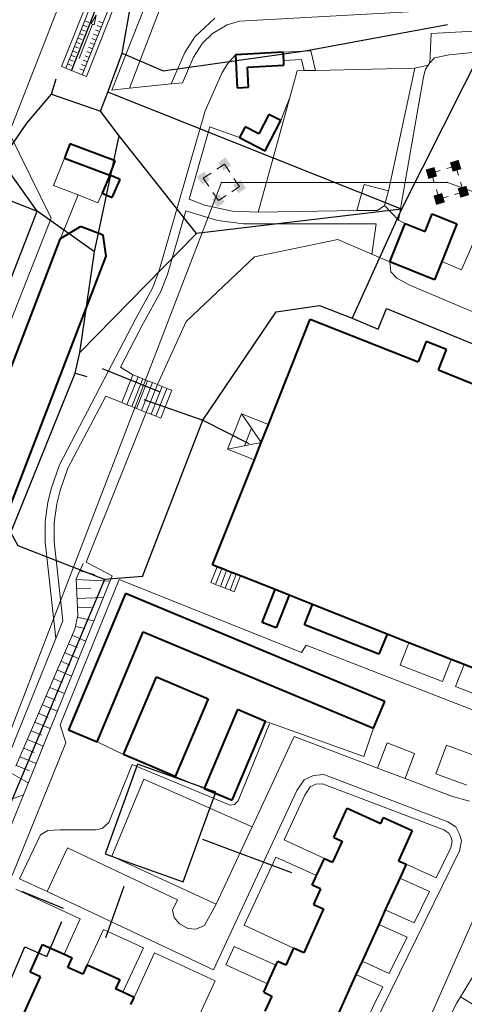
# Model space of a CAD drawing. Extents: x 13 to 4138, y -4831 to -1000.
# Tile 35 of 203: x 1390 to 1484, y -3897 to -3688. Entities that reach past the tile are written whole.
import ezdxf

# ---------------------------------------------------------------- set-up
doc = ezdxf.new("R2010")
doc.units = 0
doc.header["$MEASUREMENT"] = 0
for name, color, linetype in [('11', 7, 'CONTINUOUS'), ('16', 7, 'CONTINUOUS'), ('18', 7, 'CONTINUOUS'), ('24', 7, 'CONTINUOUS'), ('25', 7, 'CONTINUOUS'), ('37', 7, 'CONTINUOUS'), ('40', 7, 'CONTINUOUS'), ('6', 7, 'CONTINUOUS'), ('7', 7, 'CONTINUOUS'), ('ДЕТСКИЕ_ПЛОЩАДКИ', 6, 'CONTINUOUS'), ('ЛЕСТНИЦЫ', 6, 'CONTINUOUS'), ('ПЕШЕХОДНЫЕ_ДОРОЖКИ', 3, 'CONTINUOUS')]:
    doc.layers.add(name, color=color, linetype=linetype)

msp = doc.modelspace()

# ---------------------------------------------------------------- linework, layer by layer
at = {"layer": '11', "color": 253, "linetype": 'Continuous', "lineweight": 0}
for p, q in [((1452.9, -3699), (1473.94, -3698.55)), ((1473.94, -3698.55), (1468.41, -3724.56)), ((1447.51, -3704.74), (1449.07, -3699.08)), ((1449.07, -3699.08), (1450.53, -3699.05)), ((1450.53, -3699.05), (1452.9, -3699)), ((1440.79, -3729.03), (1447.51, -3704.74)), ((1399.77, -3717.59), (1397.45, -3723.37)), ((1397.45, -3723.37), (1402.64, -3725.41)), ((1463.21, -3723.17), (1461.72, -3728.7)), ((1468.41, -3724.56), (1463.21, -3723.17)), ((1402.64, -3725.41), (1406.83, -3727.06)), ((1406.83, -3727.06), (1407.72, -3725.03)), ((1461.72, -3728.7), (1440.79, -3729.03)), ((1440.01, -3738.55), (1457.69, -3734.86)), ((1457.69, -3734.86), (1464.88, -3737.95)), ((1464.88, -3737.95), (1468.66, -3739.58)), ((1425.56, -3752.24), (1440.01, -3738.55)), ((1419.43, -3765.6), (1425.56, -3752.24)), ((1404.36, -3803.28), (1417.09, -3771.49)), ((1409.84, -3806.14), (1404.36, -3803.28)), ((1449.96, -3822.38), (1411.33, -3806.92)), ((1443.23, -3837.32), (1442.34, -3837)), ((1463.15, -3844.47), (1443.23, -3837.32)), ((1465.25, -3838.43), (1463.15, -3844.47)), ((1412.23, -3844.04), (1406.7, -3841.32)), ((1429.35, -3851.23), (1423.2, -3848.71))]:
    msp.add_line(p, q, dxfattribs=at)
at = {"layer": '16', "color": 253, "linetype": 'Continuous', "lineweight": 0}
for p, q in [((1480.67, -3842.04), (1478.44, -3848.1)), ((1487.21, -3844.45), (1480.67, -3842.04)), ((1478.44, -3848.1), (1484.98, -3850.5))]:
    msp.add_line(p, q, dxfattribs=at)
at = {"layer": '18', "color": 253, "linetype": 'Continuous', "lineweight": 0}
for p, q in [((1432.01, -3719.94), (1433.63, -3718.86)), ((1434.79, -3720.6), (1433.63, -3718.86)), ((1480.75, -3719.78), (1482.62, -3719.22)), ((1483.22, -3721.22), (1482.62, -3719.22)), ((1429.17, -3721.83), (1430.8, -3720.75)), ((1477.48, -3720.75), (1479.35, -3720.19)), ((1478.08, -3722.75), (1477.48, -3720.75)), ((1344.78, -3952.16), (1432.99, -3722.74)), ((1430.33, -3723.57), (1429.17, -3721.83)), ((1432.99, -3722.74), (1480.87, -3722.74)), ((1435.2, -3724.72), (1436.82, -3723.64)), ((1436.82, -3723.64), (1435.66, -3721.91)), ((1480.87, -3722.74), (1583.33, -3760.59)), ((1484.26, -3724.72), (1483.66, -3722.72)), ((1432.36, -3726.61), (1431.2, -3724.87)), ((1432.36, -3726.61), (1433.98, -3725.53)), ((1479.13, -3726.26), (1478.53, -3724.25)), ((1479.13, -3726.26), (1481, -3725.7)), ((1482.4, -3725.28), (1484.26, -3724.72))]:
    msp.add_line(p, q, dxfattribs=at)
for p in [(1432.99, -3722.74), (1480.87, -3722.74)]:
    msp.add_point(p, dxfattribs=at)
for points in [[(1432.27, -3718.54), (1433.86, -3717.48), (1433.41, -3720.24), (1435, -3719.18)], [(1481.41, -3718.51), (1483.24, -3717.96), (1482, -3720.47), (1483.83, -3719.93)], [(1427.81, -3721.5), (1429.4, -3720.45), (1428.95, -3723.21), (1430.54, -3722.15)], [(1476.27, -3720.04), (1478.11, -3719.49), (1476.86, -3722), (1478.69, -3721.46)], [(1435.45, -3723.32), (1437.05, -3722.26), (1436.59, -3725.03), (1438.19, -3723.97)], [(1483.05, -3724.01), (1484.89, -3723.47), (1483.64, -3725.98), (1485.47, -3725.43)], [(1430.99, -3726.29), (1432.59, -3725.23), (1432.13, -3728), (1433.72, -3726.94)], [(1477.92, -3725.55), (1479.75, -3725), (1478.5, -3727.51), (1480.34, -3726.96)]]:
    msp.add_solid(points, dxfattribs=at)
at = {"layer": '24', "color": 253, "linetype": 'Continuous', "lineweight": 0}
for p, q in [((1425.93, -3662.39), (1409.78, -3703.18)), ((1388.07, -3712.22), (1400.48, -3680.35)), ((1413.55, -3702.79), (1420.74, -3683.92)), ((1431.62, -3687.95), (1427.35, -3691.9)), ((1479.07, -3686.23), (1436.86, -3688.55)), ((1434.24, -3689.34), (1431.13, -3691.17)), ((1436.86, -3688.55), (1434.24, -3689.34)), ((1502.07, -3689.85), (1477.42, -3691.2)), ((1427.35, -3691.9), (1425.24, -3695.22)), ((1431.13, -3691.17), (1429, -3693.24)), ((1477.42, -3691.2), (1477.18, -3697.39)), ((1429, -3693.24), (1427.11, -3696.22)), ((1425.24, -3695.22), (1422.34, -3701.87)), ((1427.11, -3696.22), (1424.75, -3701.61)), ((1436, -3695.67), (1434.33, -3697.57)), ((1451.95, -3694.84), (1446.1, -3695.14)), ((1452.9, -3699), (1451.95, -3694.84)), ((1477.18, -3697.39), (1478.13, -3696.32)), ((1478.13, -3696.32), (1481.21, -3695.68)), ((1481.21, -3695.68), (1491.47, -3694.71)), ((1434.33, -3697.57), (1433.15, -3699.43)), ((1450, -3696.67), (1446.19, -3696.88)), ((1450.53, -3699.05), (1450, -3696.67)), ((1476.81, -3697.92), (1473.94, -3698.55)), ((1476.22, -3698.77), (1476.81, -3697.92)), ((1476.81, -3697.92), (1477.18, -3697.39)), ((1433.15, -3699.43), (1429.58, -3707.6)), ((1470.48, -3730.75), (1475.8, -3700.37)), ((1475.8, -3700.37), (1476.22, -3698.77)), ((1413.55, -3702.79), (1422.34, -3701.87)), ((1422.34, -3701.87), (1424.75, -3701.61)), ((1409.78, -3703.18), (1413.55, -3702.79)), ((1445.57, -3709.64), (1447.51, -3704.74)), ((1429.58, -3707.6), (1419.76, -3741.66)), ((1430.57, -3710.99), (1426.16, -3726.28)), ((1430.57, -3710.99), (1436.83, -3713.23)), ((1388.07, -3712.22), (1396.91, -3730.33)), ((1483.86, -3741.26), (1492.23, -3721.87)), ((1398.92, -3734.66), (1402.64, -3725.41)), ((1467.56, -3727.65), (1468.41, -3724.56)), ((1426.16, -3726.28), (1429.41, -3727.54)), ((1429.41, -3727.54), (1435.37, -3728.82)), ((1466.08, -3728.71), (1467.56, -3727.65)), ((1467.56, -3727.65), (1470.48, -3730.75)), ((1425.44, -3728.8), (1421.56, -3742.27)), ((1425.44, -3728.8), (1432.18, -3730.85)), ((1435.37, -3728.82), (1440.79, -3729.03)), ((1461.72, -3728.7), (1466.08, -3728.71)), ((1396.91, -3730.33), (1370.32, -3797.87)), ((1432.18, -3730.85), (1437.7, -3731.49)), ((1437.7, -3731.49), (1465.76, -3731.49)), ((1465.76, -3731.49), (1464.88, -3737.95)), ((1471.94, -3731.43), (1470.48, -3730.75)), ((1468.9, -3741.67), (1468.66, -3739.58)), ((1479.69, -3739.48), (1483.86, -3741.26)), ((1419.76, -3741.66), (1418.38, -3745.17)), ((1421.56, -3742.27), (1420.1, -3745.98)), ((1470.17, -3743.06), (1468.9, -3741.67)), ((1472.94, -3744.55), (1470.17, -3743.06)), ((1418.38, -3745.17), (1414.85, -3751.58)), ((1420.1, -3745.98), (1416.51, -3752.49)), ((1516.14, -3762.96), (1472.94, -3744.55)), ((1398.72, -3782.59), (1414.85, -3751.58)), ((1411.62, -3761.91), (1416.51, -3752.49)), ((1414.22, -3763.53), (1411.62, -3761.91)), ((1400.47, -3783.34), (1408.5, -3768.08)), ((1408.5, -3768.08), (1411.89, -3769.43)), ((1397.03, -3787.51), (1398.72, -3782.59)), ((1398.85, -3788.05), (1400.47, -3783.34)), ((1396.26, -3790.53), (1397.03, -3787.51)), ((1398.13, -3790.9), (1398.85, -3788.05)), ((1395.65, -3794.69), (1396.26, -3790.53)), ((1397.55, -3794.83), (1398.13, -3790.9)), ((1395.65, -3799), (1395.65, -3794.69)), ((1397.55, -3798.89), (1397.55, -3794.83)), ((1397.96, -3819.4), (1395.65, -3799)), ((1399.44, -3815.65), (1397.55, -3798.89)), ((1391.06, -3852.54), (1409.84, -3806.14)), ((1398.86, -3837.73), (1411.33, -3806.92)), ((1397.96, -3819.4), (1399.44, -3815.65)), ((1379.37, -3865.34), (1397.96, -3819.4)), ((1450.97, -3820.81), (1449.96, -3822.38)), ((1495.55, -3838.18), (1450.97, -3820.81)), ((1472.72, -3820.32), (1470.84, -3825.05)), ((1479.84, -3828.55), (1470.84, -3825.05)), ((1481.69, -3823.88), (1479.84, -3828.55)), ((1484.4, -3824.95), (1482.56, -3829.61)), ((1497.83, -3835.55), (1482.56, -3829.61)), ((1400.03, -3841.56), (1398.86, -3837.73)), ((1439.52, -3859.35), (1448.44, -3840.17)), ((1448.44, -3840.17), (1466.08, -3846.88)), ((1388.66, -3869.66), (1400.03, -3841.56)), ((1466.08, -3846.88), (1468.1, -3841.57)), ((1468.1, -3841.57), (1473.92, -3843.78)), ((1503.05, -3841.11), (1469.7, -3916.74)), ((1471.9, -3849.1), (1473.92, -3843.78)), ((1450.54, -3849.37), (1452.54, -3848.45)), ((1452.54, -3848.45), (1454.7, -3848.29)), ((1454.7, -3848.29), (1480.96, -3858.29)), ((1466.08, -3846.88), (1471.9, -3849.1)), ((1449, -3851.68), (1450.54, -3849.37)), ((1450.67, -3852.61), (1451.83, -3850.87)), ((1451.83, -3850.87), (1453.02, -3850.32)), ((1453.02, -3850.32), (1454.41, -3850.22)), ((1454.41, -3850.22), (1480.1, -3859.99)), ((1471.9, -3849.1), (1481.96, -3852.93)), ((1384.96, -3867.61), (1391.06, -3852.54)), ((1431.32, -3889.7), (1449, -3851.68)), ((1446.26, -3862.09), (1450.67, -3852.61)), ((1481.96, -3852.93), (1485.55, -3853.88)), ((1480.96, -3858.29), (1482.65, -3859.36)), ((1431.89, -3875.74), (1439.52, -3859.35)), ((1480.1, -3859.99), (1481.18, -3860.68)), ((1481.18, -3860.68), (1481.66, -3861.63)), ((1482.65, -3859.36), (1483.42, -3860.9)), ((1483.42, -3860.9), (1483.88, -3862.29)), ((1446.26, -3862.09), (1454.81, -3866.07)), ((1481.91, -3862.4), (1481.61, -3863.82)), ((1481.66, -3861.63), (1481.91, -3862.4)), ((1483.88, -3862.29), (1483.42, -3864.44)), ((1400.4, -3863.82), (1396.09, -3873.07)), ((1400.4, -3863.82), (1423.7, -3874.82)), ((1483.42, -3864.44), (1463.13, -3905.81)), ((1481.61, -3863.82), (1478.5, -3870.15)), ((1437.84, -3880.18), (1444.54, -3865.79)), ((1453.16, -3869.7), (1444.54, -3865.79)), ((1472.11, -3867.26), (1478.5, -3870.15)), ((1396.09, -3873.07), (1390.21, -3870.37)), ((1470.77, -3870.22), (1477.07, -3873.07)), ((1389.43, -3872.56), (1403.11, -3878.84)), ((1396.09, -3873.07), (1431.32, -3889.7)), ((1477.07, -3873.07), (1473.81, -3879.72)), ((1423.7, -3874.82), (1422.67, -3877.05)), ((1429.44, -3880.29), (1431.89, -3875.74)), ((1422.67, -3877.05), (1422.98, -3878.59)), ((1467.72, -3876.96), (1473.81, -3879.72)), ((1403.11, -3878.84), (1399.66, -3886.36)), ((1422.98, -3878.59), (1424.06, -3879.82)), ((1424.06, -3879.82), (1425.9, -3880.9)), ((1437.84, -3880.18), (1448.29, -3885.05)), ((1466.33, -3880.05), (1472.32, -3882.76)), ((1408, -3881.09), (1404.56, -3888.58)), ((1408, -3881.09), (1416.47, -3884.99)), ((1425.9, -3880.9), (1427.59, -3881.06)), ((1427.59, -3881.06), (1429.44, -3880.29)), ((1472.32, -3882.76), (1468.54, -3890.46)), ((1416.47, -3884.99), (1412.13, -3894.43)), ((1418.83, -3886.07), (1414.5, -3895.5)), ((1418.83, -3886.07), (1431.67, -3891.97)), ((1433.91, -3888.62), (1435.73, -3884.71)), ((1444.55, -3888.7), (1435.73, -3884.71)), ((1462.79, -3887.85), (1468.54, -3890.46)), ((1442.77, -3892.64), (1433.91, -3888.62)), ((1431.67, -3891.97), (1428.29, -3899.33)), ((1461.51, -3890.67), (1467.18, -3893.24)), ((1467.18, -3893.24), (1461.47, -3904.87))]:
    msp.add_line(p, q, dxfattribs=at)
at = {"layer": '25', "color": 253, "linetype": 'Continuous', "lineweight": 0}
for p, q in [((1399.16, -3698.18), (1404.99, -3683.55)), ((1400.04, -3698.53), (1405.87, -3683.89)), ((1403.53, -3699.92), (1409.36, -3685.28)), ((1404.4, -3700.27), (1410.23, -3685.63)), ((1402.84, -3696.47), (1405.72, -3689.22)), ((1403.68, -3689.38), (1404.55, -3689.73)), ((1404.04, -3688.47), (1404.92, -3688.82)), ((1406.66, -3689.51), (1407.54, -3689.86)), ((1407.03, -3688.6), (1407.9, -3688.94)), ((1402.59, -3692.13), (1403.46, -3692.48)), ((1402.95, -3691.21), (1403.82, -3691.56)), ((1403.31, -3690.3), (1404.19, -3690.65)), ((1405.57, -3692.26), (1406.44, -3692.6)), ((1405.93, -3691.34), (1406.81, -3691.69)), ((1406.3, -3690.43), (1407.17, -3690.77)), ((1401.86, -3693.96), (1402.73, -3694.31)), ((1402.22, -3693.04), (1403.09, -3693.39)), ((1404.84, -3694.09), (1405.71, -3694.43)), ((1405.21, -3693.17), (1406.08, -3693.52)), ((1401.13, -3695.79), (1402, -3696.14)), ((1401.49, -3694.87), (1402.37, -3695.22)), ((1404.11, -3695.92), (1404.99, -3696.26)), ((1404.48, -3695), (1405.35, -3695.35)), ((1399.16, -3698.18), (1400.04, -3698.53)), ((1400.04, -3698.53), (1403.53, -3699.92)), ((1400.4, -3697.62), (1401.27, -3697.97)), ((1400.76, -3696.7), (1401.64, -3697.05)), ((1403.38, -3697.75), (1404.26, -3698.09)), ((1403.75, -3696.83), (1404.62, -3697.18)), ((1403.02, -3698.66), (1403.89, -3699.01)), ((1403.53, -3699.92), (1404.4, -3700.27)), ((1414.22, -3763.53), (1411.89, -3769.43)), ((1413, -3769.87), (1415.34, -3763.97)), ((1414.02, -3770.28), (1416.36, -3764.38)), ((1415.34, -3763.97), (1414.22, -3763.53)), ((1415.05, -3770.68), (1417.38, -3764.79)), ((1416.36, -3764.38), (1415.34, -3763.97)), ((1416.07, -3771.09), (1418.4, -3765.19)), ((1417.38, -3764.79), (1416.36, -3764.38)), ((1418.4, -3765.19), (1417.38, -3764.79)), ((1419.43, -3765.6), (1418.4, -3765.19)), ((1417.09, -3771.49), (1419.43, -3765.6)), ((1418.11, -3771.9), (1420.45, -3766)), ((1419.13, -3772.3), (1421.47, -3766.41)), ((1420.45, -3766), (1419.43, -3765.6)), ((1420.16, -3772.71), (1422.5, -3766.81)), ((1421.47, -3766.41), (1420.45, -3766)), ((1422.5, -3766.81), (1421.47, -3766.41)), ((1411.89, -3769.43), (1413, -3769.87)), ((1413, -3769.87), (1414.02, -3770.28)), ((1414.02, -3770.28), (1415.05, -3770.68)), ((1415.05, -3770.68), (1416.07, -3771.09)), ((1416.07, -3771.09), (1417.09, -3771.49)), ((1417.09, -3771.49), (1418.11, -3771.9)), ((1418.11, -3771.9), (1419.13, -3772.3)), ((1419.13, -3772.3), (1420.16, -3772.71))]:
    msp.add_line(p, q, dxfattribs=at)
msp.add_3dface([(1406.03, -3689.34), (1405.41, -3689.09), (1406.48, -3687.32), (1406.03, -3689.34)], dxfattribs=at)
at = {"layer": '37', "color": 253, "linetype": 'Continuous', "lineweight": 0}
for p, q in [((1402.25, -3806.81), (1403.72, -3803.51)), ((1402.56, -3814.51), (1402.25, -3806.81)), ((1409.37, -3807.3), (1402.26, -3806.93)), ((1406.1, -3805.89), (1403.02, -3805.1)), ((1405.33, -3808.81), (1402.34, -3808.93)), ((1407.99, -3810.71), (1402.41, -3810.93)), ((1405.49, -3812.81), (1402.49, -3812.93)), ((1401.94, -3817.43), (1402.56, -3814.51)), ((1405.98, -3815.66), (1402.47, -3814.92)), ((1389.48, -3846.52), (1401.94, -3817.43)), ((1404.06, -3817.3), (1402.06, -3816.88)), ((1404.24, -3819.97), (1401.38, -3818.75)), ((1402.43, -3821.37), (1400.59, -3820.59)), ((1402.74, -3823.68), (1399.8, -3822.43)), ((1400.89, -3825.07), (1399.02, -3824.26)), ((1399.26, -3828.72), (1397.44, -3827.94)), ((1401.23, -3827.39), (1398.23, -3826.1)), ((1399.73, -3831.1), (1396.65, -3829.78)), ((1397.89, -3832.48), (1395.87, -3831.62)), ((1398.23, -3834.81), (1395.08, -3833.46)), ((1396.3, -3836.15), (1394.29, -3835.29)), ((1396.73, -3838.52), (1393.5, -3837.13)), ((1436.54, -3853.84), (1443.16, -3837.51)), ((1394.94, -3839.93), (1392.72, -3838.97)), ((1395.23, -3842.22), (1391.93, -3840.81)), ((1393.73, -3845.93), (1390.35, -3844.49)), ((1393.35, -3843.59), (1391.14, -3842.65)), ((1392.32, -3847.51), (1389.57, -3846.32)), ((1409.16, -3858.46), (1414.08, -3846.14)), ((1414.08, -3846.14), (1434.85, -3854.76)), ((1392.07, -3850.04), (1388.6, -3848.07)), ((1388.1, -3853.6), (1391.06, -3852.54)), ((1434.85, -3854.76), (1435.77, -3854.61)), ((1435.77, -3854.61), (1436.54, -3853.84)), ((1407.77, -3859.69), (1409.16, -3858.46)), ((1390.21, -3870.37), (1394.7, -3861.07)), ((1394.7, -3861.07), (1396.24, -3860.15)), ((1396.24, -3860.15), (1398.85, -3860)), ((1398.85, -3860), (1406.39, -3860)), ((1406.39, -3860), (1407.77, -3859.69)), ((1482.88, -3896.68), (1488.28, -3887.78)), ((1479.37, -3903.39), (1482.88, -3896.68)), ((1486.22, -3896.96), (1483.65, -3895.4))]:
    msp.add_line(p, q, dxfattribs=at)
at = {"layer": '40', "color": 253, "linetype": 'Continuous', "lineweight": 0}
for p, q in [((1416.54, -3849.23), (1409.77, -3865.54)), ((1439.52, -3859.35), (1416.54, -3849.23)), ((1409.77, -3865.54), (1431.89, -3875.74))]:
    msp.add_line(p, q, dxfattribs=at)
at = {"layer": '6', "color": 253, "linetype": 'Continuous', "lineweight": 40}
for p, q in [((1446.1, -3695.14), (1436, -3695.67)), ((1436, -3695.67), (1436.37, -3702.69)), ((1446.19, -3696.88), (1446.1, -3695.14)), ((1438.53, -3698.28), (1446.24, -3697.88)), ((1438.76, -3702.56), (1438.53, -3698.28)), ((1446.24, -3697.88), (1446.19, -3696.88)), ((1436.37, -3702.69), (1438.76, -3702.56)), ((1443.07, -3708.35), (1440.96, -3712.45)), ((1445.57, -3709.64), (1443.07, -3708.35)), ((1438.01, -3710.94), (1436.83, -3713.23)), ((1440.96, -3712.45), (1438.01, -3710.94)), ((1442.27, -3716.03), (1445.57, -3709.64)), ((1400.9, -3714.57), (1399.77, -3717.59)), ((1410.53, -3718.18), (1400.9, -3714.57)), ((1436.83, -3713.23), (1442.27, -3716.03)), ((1399.77, -3717.59), (1409.4, -3721.2)), ((1409.4, -3721.2), (1410.53, -3718.18)), ((1409.4, -3721.2), (1407.72, -3725.03)), ((1411.55, -3722.14), (1409.4, -3721.2)), ((1409.86, -3725.97), (1411.55, -3722.14)), ((1407.72, -3725.03), (1409.86, -3725.97)), ((1476.16, -3733.13), (1477.65, -3729.43)), ((1477.65, -3729.43), (1482.89, -3731.53)), ((1468.66, -3739.58), (1471.94, -3731.43)), ((1471.94, -3731.43), (1476.16, -3733.13)), ((1482.89, -3731.53), (1479.69, -3739.48)), ((1398.92, -3734.66), (1403.17, -3732.1)), ((1407.96, -3733.94), (1403.17, -3732.1)), ((1408.61, -3738.37), (1407.96, -3733.94)), ((1378.53, -3787.85), (1398.92, -3734.66)), ((1388.22, -3791.57), (1408.61, -3738.37)), ((1478.12, -3743.38), (1468.66, -3739.58)), ((1479.69, -3739.48), (1478.12, -3743.38)), ((1442.95, -3774.06), (1451.8, -3751.73)), ((1451.8, -3751.73), (1474.65, -3760.79)), ((1476.37, -3756.45), (1474.65, -3760.79)), ((1480.68, -3758.16), (1476.37, -3756.45)), ((1478.96, -3762.5), (1480.68, -3758.16)), ((1478.96, -3762.5), (1486.11, -3765.34)), ((1441.42, -3777.9), (1442.95, -3774.06)), ((1439.99, -3781.52), (1441.42, -3777.9)), ((1431.14, -3803.83), (1439.99, -3781.52)), ((1432.07, -3804.2), (1431.14, -3803.83)), ((1433.09, -3804.6), (1432.07, -3804.2)), ((1434.11, -3805.01), (1433.09, -3804.6)), ((1435.14, -3805.41), (1434.11, -3805.01)), ((1436.16, -3805.82), (1435.14, -3805.41)), ((1437.03, -3806.16), (1436.16, -3805.82)), ((1444.37, -3809.07), (1437.03, -3806.16)), ((1441.62, -3816.01), (1444.37, -3809.07)), ((1447.37, -3810.26), (1444.37, -3809.07)), ((1412.69, -3809.87), (1400.61, -3838.78)), ((1467.6, -3832.8), (1412.69, -3809.87)), ((1447.37, -3810.26), (1444.62, -3817.2)), ((1452.28, -3812.21), (1447.37, -3810.26)), ((1450.57, -3816.51), (1452.28, -3812.21)), ((1468.09, -3818.48), (1452.28, -3812.21)), ((1444.62, -3817.2), (1441.62, -3816.01)), ((1466.38, -3822.78), (1450.57, -3816.51)), ((1406.7, -3841.32), (1416.43, -3818.04)), ((1416.43, -3818.04), (1465.25, -3838.43)), ((1468.09, -3818.48), (1466.38, -3822.78)), ((1472.72, -3820.32), (1468.09, -3818.48)), ((1481.69, -3823.88), (1472.72, -3820.32)), ((1484.4, -3824.95), (1481.69, -3823.88)), ((1488.43, -3826.55), (1484.4, -3824.95)), ((1412.23, -3844.04), (1419.27, -3827.52)), ((1419.27, -3827.52), (1430.23, -3832.19)), ((1430.23, -3832.19), (1423.2, -3848.71)), ((1465.25, -3838.43), (1467.6, -3832.8)), ((1436.38, -3834.49), (1429.35, -3851.23)), ((1442.34, -3837), (1436.38, -3834.49)), ((1435.31, -3853.73), (1442.34, -3837)), ((1400.61, -3838.78), (1406.7, -3841.32)), ((1423.2, -3848.71), (1412.23, -3844.04)), ((1429.35, -3851.23), (1435.31, -3853.73)), ((1456.82, -3861.61), (1459.63, -3855.42)), ((1459.63, -3855.42), (1466.78, -3858.65)), ((1466.78, -3858.65), (1467.35, -3857.39)), ((1467.35, -3857.39), (1473.4, -3860.13)), ((1473.4, -3860.13), (1470.5, -3866.53)), ((1458.55, -3862.4), (1456.54, -3866.85)), ((1456.82, -3861.61), (1458.55, -3862.4)), ((1453.16, -3869.7), (1454.81, -3866.07)), ((1454.81, -3866.07), (1456.54, -3866.85)), ((1470.5, -3866.53), (1472.11, -3867.26)), ((1472.11, -3867.26), (1470.77, -3870.22)), ((1452.26, -3871.7), (1453.16, -3869.7)), ((1453.99, -3872.48), (1452.26, -3871.7)), ((1470.77, -3870.22), (1467.72, -3876.96)), ((1453.99, -3872.48), (1452.49, -3875.79)), ((1452.49, -3875.79), (1454.64, -3876.76)), ((1454.64, -3876.76), (1450.45, -3886.03)), ((1467.72, -3876.96), (1466.33, -3880.05)), ((1466.33, -3880.05), (1462.79, -3887.85)), ((1392.46, -3890.17), (1395.12, -3884.3)), ((1395.12, -3884.3), (1399.66, -3886.36)), ((1399.66, -3886.36), (1401.4, -3887.15)), ((1448.29, -3885.05), (1446.65, -3888.67)), ((1450.45, -3886.03), (1448.29, -3885.05)), ((1400.49, -3889.15), (1401.4, -3887.15)), ((1444.55, -3888.7), (1444.92, -3887.88)), ((1446.65, -3888.67), (1444.92, -3887.88)), ((1462.79, -3887.85), (1461.51, -3890.67)), ((1394.69, -3891.18), (1392.46, -3890.17)), ((1403.65, -3890.59), (1400.49, -3889.15)), ((1404.56, -3888.58), (1403.65, -3890.59)), ((1404.56, -3888.58), (1411.48, -3891.71)), ((1442.77, -3892.64), (1444.55, -3888.7)), ((1390.69, -3900.03), (1394.69, -3891.18)), ((1411.48, -3891.71), (1410.57, -3893.72)), ((1441.96, -3894.43), (1442.77, -3892.64)), ((1461.51, -3890.67), (1455.65, -3903.62)), ((1412.13, -3894.43), (1410.57, -3893.72)), ((1414.5, -3895.5), (1412.13, -3894.43)), ((1441.96, -3894.43), (1443.68, -3895.22)), ((1413.83, -3896.99), (1414.5, -3895.5)), ((1443.68, -3895.22), (1442.21, -3898.46))]:
    msp.add_line(p, q, dxfattribs=at)
at = {"layer": '7', "color": 253, "linetype": 'Continuous', "lineweight": 0}
for p, q in [((1434.3, -3779.26), (1437.26, -3771.8)), ((1442.95, -3774.06), (1437.26, -3771.8)), ((1437.26, -3771.8), (1439.34, -3774.85)), ((1437.86, -3778.58), (1439.34, -3774.85)), ((1439.34, -3774.85), (1441.43, -3777.9)), ((1441.42, -3777.9), (1437.86, -3778.58)), ((1441.43, -3777.9), (1441.42, -3777.9)), ((1437.86, -3778.58), (1434.3, -3779.26)), ((1439.99, -3781.52), (1434.3, -3779.26)), ((1432.07, -3804.2), (1430.74, -3807.56)), ((1433.09, -3804.6), (1431.76, -3807.96)), ((1434.11, -3805.01), (1432.78, -3808.37)), ((1435.14, -3805.41), (1433.8, -3808.77)), ((1436.16, -3805.82), (1434.83, -3809.18)), ((1437.03, -3806.16), (1435.7, -3809.53)), ((1431.76, -3807.96), (1430.74, -3807.56)), ((1432.78, -3808.37), (1431.76, -3807.96)), ((1433.8, -3808.77), (1432.78, -3808.37)), ((1434.83, -3809.18), (1433.8, -3808.77)), ((1435.7, -3809.53), (1434.83, -3809.18))]:
    msp.add_line(p, q, dxfattribs=at)
at = {"layer": 'ДЕТСКИЕ_ПЛОЩАДКИ'}
msp.add_lwpolyline([(1424.91, -3871.03), (1430.04, -3856.84), (1431.79, -3852), (1415.22, -3846.05), (1412.3, -3854.12), (1408.35, -3865.08), (1413.4, -3866.89)], close=True, dxfattribs=at)
at = {"layer": 'ЛЕСТНИЦЫ'}
for points in [[(1401.26, -3699.06), (1407.06, -3684.29)], [(1407.77, -3762.18), (1419.8, -3767.09)], [(1399.53, -3876.63), (1390.74, -3873.09)]]:
    msp.add_lwpolyline(points, dxfattribs=at)
at = {"layer": 'ПЕШЕХОДНЫЕ_ДОРОЖКИ'}
for points in [[(1397, -3704.07), (1407.41, -3707.67), (1408.93, -3703.63), (1411.96, -3695.37), (1414.6, -3680.68), (1420.79, -3662.79)], [(1411.96, -3695.37), (1420.68, -3699.09), (1450.75, -3694.86), (1480.92, -3689.29)], [(1488.73, -3693.51), (1471.17, -3728.4), (1460.67, -3751.51)], [(1397, -3704.07), (1398.02, -3700.76)], [(1406.13, -3737.47), (1393.99, -3728.82), (1388.36, -3720.87), (1388.44, -3715.05), (1391.82, -3710.16), (1397, -3704.07)], [(1471.17, -3728.4), (1408.93, -3703.63)], [(1471.17, -3728.4), (1427.73, -3733.56), (1411.32, -3712.84), (1407.41, -3707.67)], [(1406.13, -3737.47), (1411.32, -3712.84)], [(1302.67, -3921.02), (1322.25, -3871.3), (1380.41, -3723.57), (1393.99, -3728.82)], [(1338.25, -3876.9), (1370.31, -3789.83), (1372.49, -3784.08), (1393.99, -3728.82)], [(1427.73, -3733.56), (1403.04, -3758.77)], [(1388.43, -3796.99), (1402.03, -3763.18), (1403.04, -3758.77), (1406.13, -3737.47)], [(1416.28, -3806.29), (1429.04, -3773.17), (1444.58, -3750.21), (1453.79, -3748.82), (1460.67, -3751.51), (1466.22, -3753.88)], [(1466.22, -3753.88), (1467.97, -3749.44), (1517.3, -3769.65), (1525.06, -3767.63), (1530.75, -3769.63)], [(1402.03, -3763.18), (1404.53, -3763.89)], [(1416.56, -3768.79), (1429.04, -3773.17), (1438.84, -3778.09)], [(1408.26, -3806.92), (1389.93, -3799.79), (1388.43, -3796.99), (1370.31, -3789.83)], [(1416.28, -3806.29), (1408.26, -3806.92), (1380.78, -3872.21)], [(1428.98, -3861.98), (1447.88, -3869.06)], [(1412.33, -3872.02), (1408.42, -3882.88)], [(1379.18, -3903.55), (1383.91, -3902.15), (1391.34, -3884.82), (1396.05, -3886.84), (1399.23, -3879.43)]]:
    msp.add_lwpolyline(points, dxfattribs=at)

doc.saveas('drawing.dxf')
